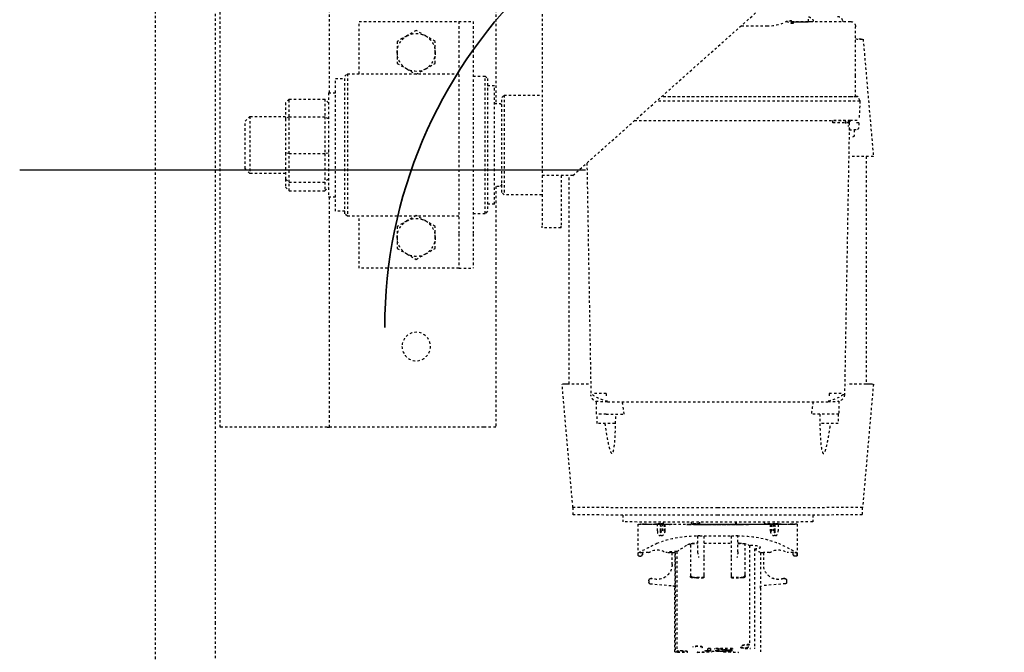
# Model space of a CAD drawing. Header units: centimetres. Extents: x 42630 to 130002, y 15 to 29179.
# Tile 65 of 159: x 50522 to 50564, y 5718 to 5744. Entities that reach past the tile are written whole.
import ezdxf

# ---------------------------------------------------------------- set-up
doc = ezdxf.new("R2010")
doc.units = ezdxf.units.CM
doc.header["$LTSCALE"] = 0.01
doc.linetypes.add('DASHED2', pattern=[9.525, 6.35, -3.175])
doc.layers.get('0').update_dxf_attribs({"color": 253})
doc.layers.add('A-ELEWACJE', color=253, linetype='Continuous')
doc.layers.add('CKDRZWI_', color=253, linetype='Continuous')
doc.layers.add('eosprz', color=32, linetype='Continuous', lineweight=35)

# ---------------------------------------------------------------- blocks, each defined once
blk = doc.blocks.new('A$7E8814B27261F1')
at = {"color": 7, "linetype": 'DASHED2', "ltscale": 10}
for p, q in [((366.58, 325.5), (636.73, 325.5)), ((636.73, 325.5), (711.34, 325.5)), ((636.73, 300), (367, 300)), ((711.34, 300), (636.73, 300)), ((554, 298), (353, 298)), ((554, 293), (554, 298)), ((554, 253), (554, 293)), ((425, 287.5), (423, 285.5)), ((445, 287.5), (425, 287.5)), ((447, 285.5), (445, 287.5)), ((423, 285.5), (447, 285.5)), ((423, 285.5), (423, 270.5)), ((447, 270.5), (447, 285.5)), ((415.65, 269), (417.25, 270.5)), ((417.25, 270.5), (424.06, 270.5)), ((423.11, 269), (424.06, 270.5)), ((424.06, 270.5), (438.43, 270.5)), ((438.43, 270.5), (449.39, 270.5)), ((438.69, 269), (438.43, 270.5)), ((449.39, 270.5), (452.75, 270.5)), ((449.39, 270.5), (450.71, 269)), ((452.75, 270.5), (454.35, 269)), ((415.65, 269), (415.65, 254)), ((423.11, 269), (415.65, 269)), ((423.11, 269), (423.11, 254)), ((438.69, 269), (423.11, 269)), ((438.69, 269), (438.69, 254)), ((450.71, 269), (438.69, 269)), ((450.71, 269), (450.71, 254)), ((454.35, 269), (450.71, 269)), ((454.35, 269), (454.35, 254)), ((415.65, 254), (423.11, 254)), ((417.25, 252.5), (415.65, 254)), ((423.11, 254), (438.69, 254)), ((424.06, 252.5), (423.11, 254)), ((438.43, 252.5), (438.69, 254)), ((438.69, 254), (450.71, 254)), ((449.39, 252.5), (450.71, 254)), ((450.71, 254), (454.35, 254)), ((454.35, 254), (452.75, 252.5)), ((554, 253), (554, 252)), ((413, 252), (314, 252)), ((463, 249.5), (407, 249.5)), ((407, 249.5), (407, 245.5)), ((413, 252.5), (457, 252.5)), ((413, 252.5), (413, 249.5)), ((457, 249.5), (457, 252.5)), ((554, 252), (457, 252)), ((463, 245.5), (463, 249.5)), ((554, 247), (554, 252)), ((406, 245.5), (405, 244.5)), ((464, 245.5), (406, 245.5)), ((465, 244.5), (464, 245.5)), ((554, 187), (554, 247)), ((405, 244.5), (465, 244.5)), ((405, 244.5), (405, 197.5)), ((465, 197.5), (465, 244.5)), ((405, 239.5), (383, 239.5)), ((383, 239.5), (383, 201.5)), ((487, 239.5), (465, 239.5)), ((487, 201.5), (487, 239.5)), ((389.07, 219.5), (391.38, 223.5)), ((391.38, 223.5), (396, 223.5)), ((396, 223.5), (400.62, 223.5)), ((400.62, 223.5), (402.93, 219.5)), ((467.07, 219.5), (469.38, 223.5)), ((469.38, 223.5), (474, 223.5)), ((474, 223.5), (478.62, 223.5)), ((478.62, 223.5), (480.93, 219.5)), ((386.76, 215.5), (389.07, 219.5)), ((402.93, 219.5), (405.24, 215.5)), ((464.76, 215.5), (467.07, 219.5)), ((480.93, 219.5), (483.24, 215.5)), ((389.07, 211.5), (386.76, 215.5)), ((391.38, 207.5), (389.07, 211.5)), ((402.93, 211.5), (400.62, 207.5)), ((405.24, 215.5), (402.93, 211.5)), ((467.07, 211.5), (464.76, 215.5)), ((469.38, 207.5), (467.07, 211.5)), ((480.93, 211.5), (478.62, 207.5)), ((483.24, 215.5), (480.93, 211.5)), ((396, 207.5), (391.38, 207.5)), ((400.62, 207.5), (396, 207.5)), ((474, 207.5), (469.38, 207.5)), ((478.62, 207.5), (474, 207.5)), ((383, 201.5), (383, 197.5)), ((487, 197.5), (487, 201.5)), ((383, 197.5), (397.36, 197.5)), ((383, 197.5), (383, 191.5)), ((397.36, 197.5), (472.64, 197.5)), ((472.64, 197.5), (487, 197.5)), ((487, 197.5), (487, 191.5)), ((383, 191.5), (397.36, 191.5)), ((397.36, 191.5), (472.64, 191.5)), ((406, 191.5), (406, 186.5)), ((464, 186.5), (464, 191.5)), ((472.64, 191.5), (487, 191.5)), ((554, 182), (554, 187)), ((464, 186.5), (406, 186.5)), ((406, 186.5), (407, 185.5)), ((407, 185.5), (463, 185.5)), ((410, 185.5), (410, 182.5)), ((460, 182.5), (410, 182.5)), ((417.5, 182.5), (417.5, 180.5)), ((452.5, 180.5), (452.5, 182.5)), ((460, 182.5), (460, 185.5)), ((463, 185.5), (464, 186.5)), ((314, 182), (417.5, 182)), ((415, 179.5), (414, 178.5)), ((414, 178.5), (456, 178.5)), ((414, 178.5), (414, 162.5)), ((455, 179.5), (415, 179.5)), ((452.5, 182), (554, 182)), ((456, 178.5), (455, 179.5)), ((456, 162.5), (456, 178.5)), ((231.83, 162.5), (447.83, 162.5)), ((447.83, 162.5), (469.28, 162.5)), ((470, 162.5), (469.28, 162.5)), ((470, 154.5), (470, 162.5)), ((447.86, 154.5), (469.28, 154.5)), ((470, 154.5), (469.28, 154.5)), ((587.81, 149.5), (535.81, 154.05)), ((447.87, 149.5), (366.87, 58.5)), ((535.81, 151.05), (447.86, 151.05)), ((590.91, 149.4), (587.82, 149.4)), ((442.63, 143.61), (540.3, 141.91)), ((548.45, 139.52), (543.12, 139.52)), ((552.45, 139.27), (548.46, 139.27)), ((539.79, 135.47), (541.26, 135.47)), ((543.26, 134.91), (543.26, 42.09)), ((548.46, 135.52), (548.46, 127.9)), ((591.05, 128.5), (593.91, 128.5)), ((424.78, 123.57), (424.78, 32.5)), ((607.91, 122), (594.91, 122)), ((606.91, 120.25), (606.91, 121.97)), ((607.92, 121.97), (606.91, 121.97)), ((607.82, 120.25), (607.82, 120.45)), ((607.82, 120.45), (607.92, 120.45)), ((608.42, 121.47), (608.42, 120.95)), ((594.89, 119.69), (594.89, 120.25)), ((594.89, 120.25), (594.92, 120.25)), ((594.89, 119.69), (594.93, 119.69)), ((594.92, 120.25), (594.92, 119.94)), ((606.89, 117.71), (606.89, 120.25)), ((606.89, 120.25), (606.91, 120.25)), ((606.91, 120.25), (607.82, 120.25)), ((617.95, 117.15), (617.95, 117.14)), ((617.96, 117.15), (617.95, 117.15)), ((618.72, 117.5), (618.7, 117.5)), ((618.72, 117.5), (619.5, 117.5)), ((619.99, 117.04), (620.84, 107.4)), ((414.78, 32.3), (414.78, 112.33)), ((414.78, 32.5), (414.78, 112.33)), ((416.53, 32.5), (416.53, 114.3)), ((594.81, 114.1), (594.81, 113.93)), ((594.81, 112.62), (594.81, 113.93)), ((594.81, 112.62), (594.81, 112.5)), ((594.81, 112.5), (594.81, 112.38)), ((594.81, 111.66), (594.81, 112.38)), ((594.88, 114.63), (594.88, 114.82)), ((594.88, 114.82), (594.88, 114.6)), ((594.88, 114.82), (594.89, 114.82)), ((594.92, 114.82), (594.89, 114.82)), ((594.89, 111.4), (594.89, 114.02)), ((594.89, 112.45), (594.89, 111.4)), ((594.92, 114.37), (594.92, 111.4)), ((594.99, 115.17), (594.93, 115.17)), ((594.93, 111.4), (594.93, 112.84)), ((594.94, 114.6), (594.94, 114.82)), ((594.94, 114.82), (594.94, 114.63)), ((594.94, 114.82), (595, 114.82)), ((594.94, 114.6), (595, 114.6)), ((595.02, 113.93), (595.02, 114.1)), ((595.02, 112.62), (595.02, 113.93)), ((597.72, 113.93), (595.02, 113.93)), ((595.02, 112.62), (595.02, 112.5)), ((597.72, 112.62), (595.02, 112.62)), ((595.02, 112.5), (595.02, 112.38)), ((595.02, 112.5), (598.59, 112.5)), ((595.02, 111.66), (595.02, 112.38)), ((597.72, 112.38), (595.02, 112.38)), ((594.44, 111.4), (594.01, 111.4)), ((594.96, 111.4), (594.44, 111.4)), ((594.81, 111.66), (594.85, 111.66)), ((594.99, 111.07), (594.99, 110.93)), ((594.99, 111.07), (599, 111.07)), ((594.99, 110.85), (594.99, 111.07)), ((594.99, 110.85), (598.64, 110.85)), ((595, 108.79), (595, 108.57)), ((597.72, 111.66), (595.02, 111.66)), ((595.03, 107.75), (595.03, 110.64)), ((597.73, 110.64), (595.03, 110.64)), ((606.89, 107.75), (606.89, 110.29)), ((595, 107.77), (595.03, 107.77)), ((606.46, 105.77), (648.24, 105.77)), ((606.87, 106.42), (648.68, 106.42)), ((606.89, 107.75), (606.91, 107.75)), ((606.91, 106.48), (606.91, 107.75)), ((611.92, 107.75), (606.91, 107.75)), ((620.73, 106.48), (606.91, 106.48)), ((648.72, 106.5), (621.83, 106.5)), ((648.26, 105.77), (648.24, 105.77)), ((648.68, 106.42), (648.68, 105.5)), ((594.44, 99.62), (594.03, 99.62)), ((595.03, 99.62), (594.44, 99.62)), ((594.79, 99.62), (594.79, 96)), ((594.8, 96), (594.8, 99.62)), ((595.03, 101.5), (595.03, 101.5)), ((595.03, 101.5), (595.04, 101.5)), ((595.03, 100.7), (595.03, 76.3)), ((595.04, 76.3), (595.04, 100.7)), ((603.73, 100), (615.96, 100)), ((615.96, 100), (616.65, 100)), ((616.65, 100), (616.84, 100)), ((595.01, 96), (594.03, 96)), ((594.78, 96), (594.78, 96.07)), ((594.78, 96), (594.78, 96.07)), ((594.81, 98.5), (594.81, 98.5)), ((594.81, 98.5), (595.01, 98.5)), ((594.81, 97.7), (594.81, 96)), ((594.82, 96), (594.82, 97.7)), ((595.01, 98.5), (595.01, 98.5)), ((595.01, 98.5), (595.03, 98.5)), ((595.01, 97.7), (595.01, 92.5)), ((595.02, 95.73), (595.02, 97.7)), ((595.02, 95.62), (595.02, 95.73)), ((595.03, 95.73), (595.02, 95.73)), ((595.02, 95.5), (595.02, 95.62)), ((595.02, 95.62), (595.03, 95.62)), ((595.02, 81.5), (595.02, 95.5)), ((595.03, 95.5), (595.02, 95.5)), ((595.04, 96.07), (595.04, 80.93)), ((595.05, 96.07), (595.05, 80.93)), ((599.82, 96.07), (599.82, 96.6)), ((599.82, 96.07), (599.82, 94.25)), ((599.94, 97), (606.53, 97)), ((602.88, 97), (602.88, 97.47)), ((603.03, 99.3), (603.03, 97)), ((606.53, 97), (608.88, 96.6)), ((617.35, 94.25), (617.35, 99.3)), ((617.51, 97.47), (617.51, 94.25)), ((617.54, 98.85), (617.54, 99.3)), ((595.01, 92.5), (595.01, 92.5)), ((595.01, 84.5), (595.01, 92.5)), ((608.88, 94.25), (599.82, 94.25)), ((599.82, 94.25), (599.82, 82.75)), ((602.88, 94.25), (602.88, 82.75)), ((616.29, 94.25), (608.88, 94.25)), ((617.35, 94.25), (616.29, 94.25)), ((617.51, 94.25), (617.35, 94.25)), ((647.36, 92.75), (648.33, 92.75)), ((647.36, 91.5), (647.36, 92.75)), ((647.36, 91.5), (648.47, 91.5)), ((648.17, 91.5), (648.17, 92.75)), ((648.19, 94), (648.35, 94)), ((648.47, 92.75), (648.33, 92.75)), ((648.47, 91.5), (648.47, 92.75)), ((647.36, 82.33), (647.36, 89.83)), ((647.36, 89.83), (647.51, 89.83)), ((647.51, 88.17), (647.36, 88.17)), ((647.51, 82.33), (647.51, 88.17)), ((648.27, 88.58), (648.27, 89.63)), ((648.35, 89.42), (648.27, 89.42)), ((648.42, 88.58), (648.27, 88.58)), ((648.45, 87.75), (648.35, 87.75)), ((648.58, 86), (648.58, 91)), ((595.01, 84.5), (595.01, 79.3)), ((595.01, 84.5), (595.01, 84.5)), ((648.14, 84), (647.97, 84)), ((648.23, 83.58), (648.01, 83.58)), ((648.42, 83.38), (648.12, 83.38)), ((648.23, 83.58), (648.27, 83.58)), ((648.45, 84.21), (648.34, 84.21)), ((648.38, 85.67), (648.38, 86.5)), ((648.47, 86.29), (648.38, 86.29)), ((648.47, 85.46), (648.38, 85.46)), ((648.5, 86.2), (648.39, 86.2)), ((648.47, 85.46), (648.47, 86.29)), ((384.98, 67.5), (384.98, 78.85)), ((594.03, 81), (595.01, 81)), ((594.49, 80.6), (594.03, 80.6)), ((595.01, 80.6), (594.49, 80.6)), ((595.02, 81.5), (595.02, 81.38)), ((595.03, 81.5), (595.02, 81.5)), ((595.02, 81.38), (595.02, 81.27)), ((595.02, 81.38), (595.03, 81.38)), ((595.02, 79.3), (595.02, 81.27)), ((595.03, 81.27), (595.02, 81.27)), ((608.88, 82.75), (599.82, 82.75)), ((599.82, 82.75), (599.82, 80.93)), ((599.82, 80.4), (599.82, 80.93)), ((606.53, 80), (599.94, 80)), ((602.88, 79.53), (602.88, 80)), ((603.03, 80), (603.03, 77.7)), ((616.29, 82.75), (608.88, 82.75)), ((617.35, 82.75), (616.29, 82.75)), ((617.51, 82.75), (617.35, 82.75)), ((617.35, 77.7), (617.35, 82.75)), ((617.51, 82.75), (617.51, 79.53)), ((647.36, 82.33), (647.51, 82.33)), ((648.35, 82.54), (648.14, 82.54)), ((648.23, 82.33), (648.27, 82.33)), ((595.01, 78.5), (595.01, 78.5)), ((595.01, 78.5), (595.03, 78.5)), ((595.03, 75.5), (595.03, 75.5)), ((595.03, 75.5), (595.04, 75.5)), ((615.96, 77), (603.73, 77)), ((603.87, 75.17), (645.62, 75.17)), ((616.65, 77), (615.96, 77)), ((617.54, 77.7), (617.54, 78.19)), ((605.27, 73.03), (647.07, 73.03)), ((606.91, 69.25), (606.91, 70.52)), ((606.91, 70.52), (620.73, 70.52)), ((621.83, 70.5), (648.72, 70.5)), ((594.49, 68.8), (594.02, 68.8)), ((594.49, 68.8), (594.99, 68.8)), ((594.8, 66.36), (594.8, 68.8)), ((594.84, 66.36), (594.8, 66.36)), ((594.83, 68.43), (594.83, 68.21)), ((594.89, 68.65), (594.89, 64.55)), ((594.89, 62.98), (594.89, 68.65)), ((594.92, 68.51), (594.92, 62.63)), ((594.93, 64.16), (594.93, 68.51)), ((595, 68.21), (595, 69.4)), ((595.03, 69.4), (595, 69.4)), ((595.03, 66.36), (595.03, 69.25)), ((595.03, 66.36), (597.73, 66.36)), ((606.89, 66.71), (606.89, 69.25)), ((606.89, 69.25), (606.91, 69.25)), ((606.91, 69.25), (611.92, 69.25)), ((619.99, 59.96), (620.84, 69.6)), ((594.81, 64.62), (594.81, 65.34)), ((594.85, 65.34), (594.81, 65.34)), ((594.81, 64.5), (594.81, 64.62)), ((594.81, 64.38), (594.81, 64.5)), ((594.81, 63.07), (594.81, 64.38)), ((594.81, 63.07), (594.81, 62.9)), ((594.84, 66.15), (594.84, 65.93)), ((594.84, 65.93), (594.84, 66.07)), ((594.84, 65.93), (594.84, 65.93)), ((594.88, 62.4), (594.88, 62.18)), ((594.88, 62.18), (594.88, 62.37)), ((594.94, 62.18), (594.94, 62.4)), ((595, 62.4), (594.94, 62.4)), ((594.94, 62.37), (594.94, 62.18)), ((594.99, 66.15), (594.99, 65.93)), ((597.94, 66.15), (594.99, 66.15)), ((594.99, 65.93), (594.99, 66.07)), ((594.99, 65.93), (599, 65.93)), ((595.02, 64.62), (595.02, 65.34)), ((595.02, 65.34), (597.72, 65.34)), ((595.02, 64.5), (595.02, 64.62)), ((597.72, 64.62), (595.02, 64.62)), ((595.02, 64.38), (595.02, 64.5)), ((595.02, 64.5), (598.59, 64.5)), ((595.02, 63.07), (595.02, 64.38)), ((597.72, 64.38), (595.02, 64.38)), ((595.02, 62.9), (595.02, 63.07)), ((595.02, 63.07), (597.72, 63.07)), ((594.88, 62.18), (594.89, 62.18)), ((594.89, 62.18), (594.92, 62.18)), ((594.93, 61.83), (594.99, 61.83)), ((594.94, 62.18), (595, 62.18)), ((606.89, 56.75), (606.89, 59.29)), ((617.95, 59.85), (617.95, 59.86)), ((617.95, 59.85), (617.96, 59.85)), ((618.7, 59.5), (618.72, 59.5)), ((618.72, 59.5), (619.5, 59.5)), ((383.02, 57.5), (383.02, 32.5)), ((383.21, 56.72), (383.8, 56.72)), ((594.89, 56.75), (594.89, 57.31)), ((594.89, 57.31), (594.93, 57.31)), ((594.92, 56.75), (594.89, 56.75)), ((594.91, 55), (607.91, 55)), ((594.92, 57.06), (594.92, 56.75)), ((606.89, 56.75), (606.91, 56.75)), ((606.91, 55.03), (606.91, 56.75)), ((607.82, 56.75), (606.91, 56.75)), ((607.92, 55.03), (606.91, 55.03)), ((607.82, 56.75), (607.82, 56.55)), ((607.82, 56.55), (607.92, 56.55)), ((608.42, 55.53), (608.42, 56.05)), ((383.02, 50.28), (380.98, 50.28)), ((382.91, 48.31), (383.02, 48.31)), ((548.46, 41.48), (548.46, 49.11)), ((591.05, 48.5), (593.91, 48.5)), ((539.79, 41.53), (541.26, 41.53)), ((425.75, 40.09), (424.77, 40.09)), ((543.08, 37.48), (548.45, 37.48)), ((548.46, 37.73), (552.45, 37.73)), ((382.81, 36), (383.02, 36)), ((425.97, 34.54), (424.2, 34.51)), ((424.78, 33.5), (427.18, 33.5)), ((425.73, 33.09), (540.3, 35.09)), ((385.02, 30.5), (385.21, 30.5)), ((405.86, 30.5), (385.21, 30.5)), ((414.78, 30.5), (405.86, 30.5)), ((414.52, 30.16), (414.77, 30.16)), ((414.52, 29.6), (414.77, 29.6)), ((416.27, 28.59), (414.52, 29.6)), ((424.78, 32.75), (424.95, 32.75)), ((425.64, 29.07), (427.75, 29.18)), ((428.04, 33), (428.68, 33)), ((428.69, 30.18), (428.69, 32.13)), ((428.69, 31), (430.98, 31)), ((390.41, 27.27), (439.81, 22.95)), ((416.27, 28.59), (416.52, 28.59)), ((416.52, 28.59), (424.01, 28.98)), ((439.87, 25.95), (535.81, 25.95)), ((535.81, 22.95), (587.81, 27.5)), ((587.82, 27.6), (590.91, 27.6))]:
    blk.add_line(p, q, dxfattribs=at)
blk.add_circle((520, 215.5), 6, dxfattribs=at)
for centre, radius, start, end in [((396, 215.5), 8, 90, 150), ((396, 215.5), 8, 30, 90), ((474, 215.5), 8, 90, 150), ((474, 215.5), 8, 30, 90), ((396, 215.5), 8, 150, 210), ((396, 215.5), 8, 330, 30), ((474, 215.5), 8, 150, 210), ((474, 215.5), 8, 330, 30), ((396, 215.5), 8, 210, 270), ((396, 215.5), 8, 270, 330), ((474, 215.5), 8, 210, 270), ((474, 215.5), 8, 270, 330), ((418.5, 180.5), 1, 180, 270), ((451.5, 180.5), 1, 270, 0), ((527.43, 132.06), 15.87, 10.1602, 35.9465), ((383.37, 137.51), 156.43, 359.2526, 1.0837), ((202.61, 135.91), 340.65, 359.8318, 0.5045), ((76.01, -3173.26), 3334.79, 81.8553, 81.94568), ((896.08, -28.04), 325.77, 152.5814, 154.1313), ((607.92, 121.47), 0.5, 359.9911, 89.9907), ((607.92, 120.95), 0.5, 270, 0), ((612.16, 114), 6.44, 144.8218, 215.1782), ((611.9, 114), 6.25, 270, 20.1712), ((611.9, 114), 6.25, 270, 20.1712), ((611.91, 114), 6.25, 270, 20.1712), ((611.92, 114), 6.25, 270, 20.1712), ((618.7, 116.5), 1, 150.0001, 200.1712), ((618.71, 116.5), 1, 139.4778, 200.1712), ((618.72, 116.5), 1, 139.4778, 200.1712), ((618.72, 116.5), 1, 150.0001, 200.1712), ((618.7, 116.5), 1, 89.9619, 149.9543), ((618.72, 116.5), 0.998, 90.0341, 150.0503), ((619.5, 117), 0.5, 69.5369, 90), ((619.5, 117), 0.5, 5, 90), ((645.01, 97.55), 45.2, 158.5222, 181.0926), ((1514.33, -492.98), 1087.54, 146.59455, 146.87887), ((605.77, 107.1), 1.3, 328.4612, 331.3703), ((620.56, 200.83), 94.35, 270.101, 270.7745), ((621.83, 107.49), 1, 184.9941, 269.9954), ((746.22, 35.66), 120.52, 144.0021, 144.0423), ((648.68, 106.22), 0.203, 3.2931, 90.1351), ((611.7, 97.97), 8.83, 158.1327, 183.2733), ((603.73, 99.3), 0.7, 90, 180), ((616.65, 99.3), 0.7, 0, 90), ((616.84, 99.3), 0.7, 0, 90), ((601.11, 96.6), 1.29, 176.0815, 180.0165), ((596.89, 98.54), 20.65, 357.0293, 0.8983), ((826.85, 87.85), 178.24, 177.0425, 178.9995), ((820.36, 88.16), 171.68, 176.9869, 179.0517), ((542.76, 81.58), 106.15, 6.0394, 6.7183), ((542.88, 83.02), 106.03, 5.2638, 5.9425), ((468.7, 67.41), 179.91, 6.624, 6.7547), ((469.35, 67.41), 179.56, 5.3003, 7.1727), ((464.19, 65.43), 184.73, 5.4454, 7.0705), ((638.23, 85.81), 10.74, 19.6422, 20.8266), ((583.99, 79.42), 64.93, 7.7463, 8.1175), ((327.55, 68.77), 321.37, 3.3481, 3.4597), ((505.14, 76.64), 143.77, 4.765, 5.0983), ((648.39, 90.98), 0.185, 269.349, 4.729), ((78.13, 64.81), 570.78, 2.3029, 2.3866), ((648.5, 91), 0.2, 292.3069, 359.0633), ((504.56, 95.32), 144.06, 355.07, 355.2445), ((583.68, 72.49), 65.24, 8.8593, 9.2298), ((611.34, 76.35), 37.59, 11.0927, 11.7406), ((583.99, 92.75), 64.93, 351.8825, 352.2537), ((327.55, 103.39), 321.37, 356.5403, 356.6519), ((505.14, 95.32), 143.77, 354.9017, 355.235), ((648.39, 86.02), 0.185, 355.2067, 90.7153), ((78.13, 107.14), 570.78, 357.6134, 357.6971), ((648.5, 86), 0.2, 0.9359, 67.6933), ((826.85, 89.15), 178.23, 181.0004, 182.9575), ((820.53, 88.85), 171.85, 180.9493, 183.012), ((601.11, 80.4), 1.29, 179.9835, 183.9185), ((646.48, 79.71), 46.66, 179.2656, 201.1195), ((611.7, 79.03), 8.83, 176.7267, 201.8673), ((605.85, 91.05), 11.07, 273.5174, 285.8478), ((596.89, 78.46), 20.65, 359.2011, 2.9704), ((637.89, 78.28), 11.1, 21.4128, 22.5724), ((638.23, 86.15), 10.74, 339.1733, 340.3577), ((603.73, 77.7), 0.7, 180, 270), ((1104.63, 402.35), 598.18, 213.09426, 213.15873), ((624, 74.7), 20.14, 178.6529, 180.0014), ((616.65, 77.7), 0.7, 270, 0), ((616.84, 77.7), 0.7, 270, 0), ((645.62, 75.81), 0.637, 269.9665, 274.6966), ((525.3, 19.16), 96.42, 32.1856, 33.9693), ((620.57, -22.75), 93.27, 89.2217, 89.9029), ((621.83, 69.51), 1, 90.004, 175.0047), ((647.07, 73.25), 0.22, 270.0046, 275.5235), ((368.02, 67.5), 16.96, 330.7699, 359.996), ((612.16, 63), 6.44, 144.8218, 215.1782), ((611.9, 63), 6.25, 339.8288, 90), ((611.9, 63), 6.25, 339.8288, 90), ((611.91, 63), 6.25, 339.8288, 90), ((611.92, 63), 6.25, 339.8288, 90), ((932.93, 223.53), 366.99, 205.9558, 207.3316), ((618.7, 60.5), 1, 159.8288, 209.9999), ((618.71, 60.5), 1, 159.8288, 220.5222), ((618.72, 60.5), 1, 159.8288, 209.9999), ((618.72, 60.5), 1, 159.8288, 220.5222), ((618.7, 60.5), 1, 210.05, 270.0338), ((618.72, 60.5), 0.999, 209.9539, 269.9617), ((619.5, 60), 0.5, 270, 355), ((619.5, 60), 0.5, 270, 290.4631), ((607.92, 56.05), 0.5, 0, 90), ((607.92, 55.53), 0.5, 270.0093, 0.0089), ((76.01, 3350.26), 3334.79, 278.05431, 278.1447), ((389.94, 39.47), 149.86, 358.8761, 0.7876), ((527.43, 44.94), 15.87, 324.0555, 349.8388), ((-256.77, 38.09), 681.55, 359.54016, 0.16806), ((540.14, 38.09), 3, 272.9782, 360), ((369.04, 39.09), 171.3, 358.6612, 358.8486), ((385.02, 32.5), 2, 180, 270), ((425.7, 32.09), 1, 91, 156.943), ((427.69, 30.18), 1, 272.9999, 0), ((1315.76, 31.99), 887.06, 179.93611, 179.99137)]:
    blk.add_arc(centre, radius, start, end, dxfattribs=at)
for centre, major_axis, ratio, start_param, end_param in [((447.83, 149.5), (0, -13), 0.002945, 1.570796, 3.141593), ((535.81, 88.5), (0, -65.55), 0.002935, 2.551097, 3.445304), ((535.81, 88.5), (0, -62.55), 0.002935, 2.62761, 3.141593), ((587.81, 88.5), (0, -61), 0.002935, 1.570796, 3.141336), ((590.91, 88.5), (0, -60.9), 0.002935, 1.570796, 3.141593), ((548.45, 135.52), (0, 4), 0.002935, 4.712389, 6.283185), ((552.45, 135.52), (0, 3.75), 0.002935, 3.141593, 6.283185), ((593.91, 88.5), (0, 40), 0.002935, 3.141593, 6.283185), ((594.91, 42), (0, -80), 0.002935, 2.693405, 3.589781), ((607.91, 42), (0, -80), 0.002935, 3.11659, 3.141593), ((594.91, 42), (0, 78), 0.002935, 0.089864, 0.448188), ((594.91, 42), (0, 78), 0.002935, 5.834997, 6.244714), ((594.84, 96.07), (0, 18), 0.002935, 0.448188, 0.523599), ((594.91, 42), (0, 73.3), 0.002935, 0.138053, 0.34709), ((594.91, 42), (0, 71.5), 0.002935, 0.124263, 0.242963), ((594.91, 42), (0, 73.3), 0.002935, 0.114734, 0.134903), ((594.89, 114.02), (0, -0.8), 0.002935, 1.570796, 3.256327), ((594.89, 112.45), (0, -0.5), 0.002935, 1.570796, 3.265856), ((594.93, 114.37), (0, -0.8), 0.002935, 3.082247, 4.712389), ((594.91, 42), (0, 73.3), 0.002935, 6.148283, 6.22384), ((594.93, 112.84), (0, -0.5), 0.002935, 3.073935, 4.712389), ((594.91, 42), (0, 71.5), 0.002935, 5.882509, 6.215528), ((594.91, 42), (0, 73.3), 0.002935, 5.936095, 6.145132), ((594.99, 96.07), (0, 18), 0.002935, 5.759587, 5.834997), ((597.72, 111.46), (2, -0.01), 0.577345, 1.124172, 1.575199), ((597.72, 113.54), (2, 0.01), 0.577345, 4.707987, 5.159013), ((599.69, 96.07), (0, 20), 0.002935, 5.658305, 5.700821), ((594.91, 42), (0, 73.3), 0.002935, 5.883677, 5.933101), ((595, 108.79), (0, 0.8), 0.002935, 4.712389, 5.883677), ((595, 108.57), (0, 0.8), 0.002935, 2.740916, 4.712389), ((594.99, 96.07), (0, -20), 0.002935, 1.570796, 2.386989), ((594.99, 96.07), (0, -18), 0.002935, 1.570796, 2.276568), ((594.84, 96.07), (0, -18), 0.002935, 4.514006, 4.712389), ((594.84, 96.07), (0, 20), 0.002935, 1.392477, 1.570796), ((595.03, 100.7), (0, 0.8), 0.002935, 0, 1.570796), ((595.03, 100.7), (0, 0.8), 0.002935, 4.712389, 6.283185), ((594.81, 97.7), (0, -0.8), 0.002935, 1.570796, 3.141591), ((594.81, 97.7), (0, -0.8), 0.002935, 3.141591, 4.712389), ((595.01, 97.7), (0, 0.8), 0.002935, 4.712389, 6.283185), ((595.01, 97.7), (0, 0.8), 0.002935, 0.000002, 1.570796), ((646.69, 94.8), (0, -0.2), 0.986498, 1.570796, 2.767434), ((587.81, 88.5), (0, 61), 0.002935, 3.141849, 4.712389), ((590.91, 88.5), (0, 60.9), 0.002935, 3.141593, 4.712389), ((648.5, 91), (-0.2, 0.003), 0.292087, 3.141166, 3.197515), ((648.5, 86), (-0.2, -0.003), 0.292102, 3.085671, 3.141589), ((595.01, 79.3), (0, 0.8), 0.002935, 1.570796, 3.141594), ((595.01, 79.3), (0, 0.8), 0.002935, 3.141591, 4.712389), ((594.99, 80.93), (0, -20), 0.002935, 0.754604, 1.570796), ((594.99, 80.93), (0, 18), 0.002935, 4.006617, 4.712389), ((595.03, 76.3), (0, 0.8), 0.002935, 1.570796, 3.141594), ((595.03, 76.3), (0, 0.8), 0.002935, 3.141593, 4.712389), ((621.83, 172.5), (0, 102), 0.002935, 3.131725, 3.156371), ((594.84, 80.93), (0, -20), 0.002935, 5.363787, 5.528582), ((594.91, 135), (0, -71.5), 0.002935, 5.882509, 6.158922), ((594.83, 68.43), (0, -0.8), 0.002935, 4.226433, 4.712389), ((594.83, 68.21), (0, -0.8), 0.002935, 4.712389, 5.883677), ((594.91, 135), (0, -73.3), 0.002935, 5.883677, 5.933101), ((594.9, 68.65), (0, -2.8), 0.002935, 4.657195, 4.712389), ((594.9, 68.65), (0, -2), 0.002935, 4.635079, 4.712389), ((594.92, 68.51), (0, -2), 0.002935, 1.570796, 1.715896), ((594.92, 68.51), (0, -2.8), 0.002935, 1.570796, 1.67426), ((594.91, 135), (0, -71.5), 0.002935, 0.067657, 0.338146), ((594.98, 68.49), (0, 1), 0.002935, 3.479739, 5.025142), ((594.99, 74.7), (0, 5.9), 0.002935, 3.141593, 3.597946), ((594.91, 135), (0, -73.3), 0.002935, 0.350084, 0.399508), ((595, 68.21), (0, -0.8), 0.002935, 0.399508, 1.570796), ((594.84, 80.93), (0, -18), 0.002935, 5.759587, 5.834997), ((594.91, 135), (0, -78), 0.002935, 5.834997, 6.193321), ((594.91, 135), (0, 80), 0.002935, 2.693405, 3.589781), ((594.91, 135), (0, -73.3), 0.002935, 5.936095, 6.145132), ((594.91, 135), (0, -73.3), 0.002935, 6.148283, 6.168451), ((594.89, 64.55), (0, 0.5), 0.002935, 3.017329, 4.712389), ((594.89, 62.98), (0, 0.8), 0.002935, 3.026858, 4.712389), ((594.91, 135), (0, -78), 0.002935, 0.038471, 0.448188), ((594.93, 62.63), (0, 0.8), 0.002935, 1.570796, 3.200938), ((594.93, 64.16), (0, 0.5), 0.002935, 1.570796, 3.20925), ((594.91, 135), (0, -73.3), 0.002935, 0.059345, 0.134903), ((594.91, 135), (0, -73.3), 0.002935, 0.138053, 0.34709), ((594.99, 80.93), (0, -18), 0.002935, 0.448188, 0.523599), ((597.72, 63.46), (2, -0.01), 0.577345, 1.124172, 1.575199), ((597.72, 65.54), (2, 0.01), 0.577345, 4.707987, 5.159013), ((599.69, 80.93), (0, -20), 0.002935, 0.582364, 0.62488), ((383.17, 67.5), (0, 18), 0.002935, 2.159827, 4.070238), ((607.91, 135), (0, 80), 0.002935, 3.141593, 3.166595), ((543.18, 35), (0, -10.85), 0.002935, 4.012474, 4.423392), ((548.45, 41.48), (0, -4), 0.002935, 0, 1.570796), ((552.45, 41.48), (0, -3.75), 0.002935, 0, 3.141593), ((425.68, 35), (0, -2.25), 0.002935, 5.442117, 5.753919), ((439.81, 88.5), (0, 65.55), 0.002935, 3.141336, 3.712361), ((535.81, 88.5), (0, 65.55), 0.002935, 2.837881, 3.732056), ((535.81, 88.5), (0, 62.55), 0.002935, 3.141593, 3.655545), ((390.41, 88.5), (0, 61.23), 0.002935, 2.815456, 3.467729), ((414.52, 32.5), (0, 2.9), 0.002935, 2.331809, 3.141593), ((414.52, 32.3), (0, 2.14), 0.002935, 2.570411, 3.141593), ((414.77, 32.5), (0, -2.9), 0.002935, 0, 1.570796), ((414.77, 32.3), (0, -2.14), 0.002935, 0, 1.570796), ((416.52, 32.5), (0, -3.91), 0.002935, 0, 1.570796), ((424.77, 32.5), (0, 2.72), 0.002935, 3.141593, 4.712389), ((428.68, 35), (0, -2.1), 0.002935, 5.973341, 6.283185)]:
    blk.add_ellipse(centre, major_axis=major_axis, ratio=ratio, start_param=start_param, end_param=end_param, dxfattribs=at)
for points, weights in [([(543.24, 138.91), (543.24, 140.64), (542.03, 141.88), (540.3, 141.91)], [1.16736616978, 0.944209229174, 0.944211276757, 1.16737231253]), ([(648.86, 97.04), (648.89, 97.08), (648.91, 97.13), (648.91, 97.18)], [1.04244449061, 0.987803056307, 0.985919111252, 1.03679265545]), ([(648.86, 79.96), (648.89, 79.92), (648.91, 79.87), (648.91, 79.82)], [1.04244660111, 0.987803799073, 0.985918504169, 1.0367907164])]:
    blk.add_rational_spline(points, weights, degree=3, dxfattribs=at)
for points, knots in [([(552.45, 136.03), (552.66, 136), (554.2, 135.79), (557.16, 135.34), (560.61, 134.72), (563.07, 134.13), (564.24, 133.73), (564.78, 133.45), (564.99, 133.27), (565.07, 133.14), (565.12, 132.9), (564.48, 132.49), (563.54, 132.31), (562.4, 132.11), (561.06, 131.95), (559.26, 131.8), (556.52, 131.64), (552.88, 131.5), (550.01, 131.47), (548.46, 131.45)], [0.1164224, 0.1164224, 0.1164224, 0.1164224, 0.1349744, 0.2502166, 0.3752995, 0.4378256, 0.469073, 0.4846887, 0.4925198, 0.4966186, 0.5003701, 0.5218265, 0.5621282, 0.5906125, 0.6246781, 0.6818998, 0.7497834, 0.8650196, 1, 1, 1, 1]), ([(597.72, 113.93), (597.81, 113.93), (597.99, 113.93), (598.26, 113.9), (598.51, 113.85), (598.75, 113.79), (598.97, 113.71), (599.16, 113.62), (599.33, 113.51), (599.47, 113.38), (599.58, 113.25), (599.66, 113.1), (599.71, 112.94), (599.72, 112.83), (599.72, 112.78)], [0, 0, 0, 0, 0.080299, 0.160892, 0.241432, 0.321708, 0.402073, 0.483384, 0.5664, 0.650567, 0.73553, 0.821698, 0.909645, 1, 1, 1, 1]), ([(599.72, 112.29), (599.72, 112.26), (599.72, 112.19), (599.71, 112.08), (599.68, 111.97), (599.64, 111.87), (599.57, 111.7), (599.45, 111.49), (599.23, 111.24), (598.94, 111.01), (598.65, 110.84), (598.39, 110.74), (598.17, 110.69), (597.96, 110.65), (597.81, 110.65), (597.73, 110.64)], [0, 0, 0, 0, 0.050023, 0.09988, 0.14974, 0.199772, 0.250143, 0.37683, 0.500075, 0.624995, 0.749862, 0.813296, 0.874922, 0.937809, 1, 1, 1, 1]), ([(606.46, 105.77), (606.46, 105.84), (606.46, 105.96), (606.46, 106.14), (606.46, 106.32), (606.47, 106.57), (606.47, 106.86), (606.49, 107.32), (606.51, 107.86), (606.54, 108.43), (606.58, 108.91), (606.63, 109.28), (606.67, 109.53), (606.71, 109.66), (606.74, 109.65), (606.78, 109.51), (606.81, 109.25), (606.83, 108.86), (606.85, 108.37), (606.86, 107.89), (606.86, 107.46), (606.87, 107.13), (606.87, 106.78), (606.87, 106.54), (606.87, 106.42)], [0, 0, 0, 0, 0.015651, 0.031274, 0.046901, 0.062563, 0.09382, 0.125107, 0.18759, 0.250074, 0.312557, 0.375041, 0.437525, 0.500008, 0.562492, 0.624975, 0.687459, 0.749942, 0.812425, 0.874909, 0.906174, 0.937453, 0.968721, 1, 1, 1, 1]), ([(648.52, 101.35), (648.51, 101.35), (648.49, 101.37), (648.46, 101.48), (648.42, 101.69), (648.39, 101.98), (648.35, 102.34), (648.32, 102.77), (648.29, 103.22), (648.27, 103.67), (648.26, 104.1), (648.25, 104.5), (648.24, 104.87), (648.24, 105.2), (648.24, 105.4), (648.24, 105.5)], [0.49972, 0.49972, 0.49972, 0.49972, 0.5382142, 0.5852752, 0.6322933, 0.6793824, 0.7266415, 0.7730486, 0.8166173, 0.8562278, 0.8919375, 0.9239515, 0.9524829, 0.9777522, 1, 1, 1, 1]), ([(648.26, 105.77), (648.27, 105.77), (648.29, 105.77), (648.32, 105.76), (648.35, 105.75), (648.38, 105.72), (648.41, 105.68), (648.43, 105.63), (648.44, 105.58), (648.44, 105.56), (648.44, 105.55)], [0, 0, 0, 0, 0.077819, 0.160912, 0.250672, 0.364355, 0.500619, 0.750049, 0.895526, 1, 1, 1, 1]), ([(648.88, 105.5), (648.88, 105.4), (648.88, 105.2), (648.88, 104.88), (648.88, 104.52), (648.88, 104.13), (648.87, 103.7), (648.87, 103.25), (648.86, 102.79), (648.85, 102.35), (648.83, 101.94), (648.81, 101.61), (648.79, 101.36), (648.76, 101.2), (648.73, 101.14), (648.7, 101.17), (648.66, 101.29), (648.62, 101.51), (648.59, 101.81), (648.55, 102.19), (648.52, 102.64), (648.49, 103.11), (648.47, 103.58), (648.46, 104.03), (648.45, 104.45), (648.44, 104.84), (648.44, 105.18), (648.44, 105.4), (648.44, 105.5)], [0, 0, 0, 0, 0.021142, 0.044766, 0.071225, 0.100844, 0.13394, 0.170836, 0.211756, 0.256205, 0.30257, 0.349502, 0.396623, 0.443801, 0.49106, 0.538246, 0.585336, 0.632379, 0.679485, 0.726752, 0.773158, 0.816715, 0.85631, 0.892002, 0.923998, 0.952512, 0.977766, 1, 1, 1, 1]), ([(648.68, 105.5), (648.68, 105.41), (648.68, 105.21), (648.68, 104.9), (648.68, 104.56), (648.68, 104.19), (648.67, 103.78), (648.67, 103.36), (648.66, 102.92), (648.65, 102.49), (648.63, 102.11), (648.62, 101.88), (648.61, 101.77), (648.61, 101.75)], [0, 0, 0, 0, 0.0211535, 0.0447913, 0.0712654, 0.1008996, 0.134011, 0.1709219, 0.2118535, 0.2563086, 0.3026678, 0.349585, 0.3586014, 0.3586014, 0.3586014, 0.3586014]), ([(616.47, 100), (616.49, 100), (616.53, 100), (616.58, 99.98), (616.64, 99.96), (616.7, 99.92), (616.75, 99.87), (616.8, 99.82), (616.84, 99.75), (616.88, 99.67), (616.91, 99.59), (616.94, 99.5), (616.95, 99.4), (616.96, 99.33), (616.96, 99.3)], [0, 0, 0, 0, 0.075055, 0.151653, 0.229775, 0.309404, 0.390525, 0.473128, 0.557207, 0.642763, 0.729804, 0.818344, 0.908402, 1, 1, 1, 1]), ([(599.82, 96.69), (599.83, 96.7), (599.83, 96.73), (599.83, 96.77), (599.84, 96.84), (599.87, 96.92), (599.9, 96.97), (599.92, 97), (599.94, 97), (599.94, 97)], [0, 0, 0, 0, 0.083641, 0.166813, 0.250583, 0.500059, 0.749559, 0.874722, 1, 1, 1, 1]), ([(646.69, 95), (646.69, 95), (646.69, 95), (646.68, 95), (646.66, 95.01), (646.65, 95.01), (646.64, 95.03), (646.62, 95.05), (646.6, 95.07), (646.58, 95.11), (646.56, 95.16), (646.54, 95.22), (646.51, 95.3), (646.48, 95.41), (646.46, 95.54), (646.43, 95.71), (646.4, 95.93), (646.37, 96.19), (646.35, 96.51), (646.34, 96.86), (646.35, 97.22), (646.36, 97.57), (646.38, 97.88), (646.41, 98.14), (646.44, 98.35), (646.47, 98.51), (646.5, 98.64), (646.52, 98.74), (646.55, 98.81), (646.57, 98.87), (646.59, 98.91), (646.61, 98.95), (646.63, 98.97), (646.65, 98.98), (646.66, 98.99), (646.68, 99), (646.69, 99), (646.69, 99), (646.69, 99)], [0, 0, 0, 0, 0.004014, 0.0146, 0.026332, 0.039339, 0.05376, 0.069735, 0.087389, 0.106844, 0.128308, 0.152062, 0.178429, 0.207808, 0.240662, 0.277575, 0.319359, 0.366962, 0.421284, 0.478154, 0.534789, 0.591761, 0.645979, 0.693416, 0.735076, 0.771891, 0.804671, 0.833985, 0.860292, 0.883993, 0.905422, 0.924871, 0.942502, 0.958431, 0.972799, 0.98575, 0.997415, 1, 1, 1, 1]), ([(646.75, 94.97), (646.74, 94.98), (646.73, 95.01), (646.7, 95.09), (646.68, 95.19), (646.65, 95.31), (646.62, 95.48), (646.58, 95.68), (646.55, 95.94), (646.53, 96.26), (646.51, 96.62), (646.51, 97.01), (646.51, 97.4), (646.53, 97.77), (646.56, 98.09), (646.59, 98.35), (646.62, 98.55), (646.65, 98.71), (646.68, 98.84), (646.71, 98.94), (646.73, 99), (646.75, 99.03), (646.75, 99.03)], [0.1249656, 0.1249656, 0.1249656, 0.1249656, 0.1399089, 0.1646577, 0.1921504, 0.2228021, 0.257108, 0.2957375, 0.33955, 0.3897174, 0.4449878, 0.5013467, 0.5576444, 0.6133598, 0.6647061, 0.7094138, 0.7488092, 0.7837565, 0.8149648, 0.8429386, 0.8681016, 0.875035, 0.875035, 0.875035, 0.875035]), ([(599.94, 80), (599.94, 80), (599.93, 80), (599.92, 80.01), (599.89, 80.03), (599.87, 80.08), (599.84, 80.17), (599.83, 80.25), (599.83, 80.29), (599.82, 80.31)], [0, 0, 0, 0, 0.083694, 0.166875, 0.250603, 0.500102, 0.749579, 0.87471, 1, 1, 1, 1]), ([(645.62, 75.17), (645.62, 75.26), (645.63, 75.45), (645.64, 75.73), (645.66, 76.05), (645.69, 76.39), (645.73, 76.75), (645.78, 77.14), (645.85, 77.53), (645.93, 77.91), (646.02, 78.24), (646.13, 78.52), (646.24, 78.72), (646.35, 78.83), (646.47, 78.86), (646.57, 78.8), (646.68, 78.66), (646.77, 78.44), (646.86, 78.14), (646.93, 77.78), (647, 77.38), (647.04, 76.97), (647.08, 76.57), (647.11, 76.2), (647.12, 75.84), (647.14, 75.52), (647.14, 75.23), (647.15, 74.95), (647.15, 74.78), (647.15, 74.7)], [0, 0, 0, 0, 0.020926, 0.043994, 0.069664, 0.098391, 0.130627, 0.16683, 0.207124, 0.250961, 0.297498, 0.345635, 0.394126, 0.442303, 0.490287, 0.538246, 0.586235, 0.634163, 0.681542, 0.727683, 0.771519, 0.81183, 0.848083, 0.880547, 0.909626, 0.935711, 0.959197, 0.980483, 1, 1, 1, 1]), ([(645.82, 75.44), (645.83, 75.54), (645.84, 75.74), (645.85, 76.07), (645.88, 76.43), (645.92, 76.81), (645.97, 77.21), (646.04, 77.63), (646.12, 78.03), (646.21, 78.39), (646.32, 78.68), (646.43, 78.9), (646.54, 79.03), (646.66, 79.06), (646.76, 79.01), (646.87, 78.86), (646.97, 78.63), (647.05, 78.32), (647.13, 77.94), (647.19, 77.53), (647.24, 77.1), (647.28, 76.68), (647.3, 76.28), (647.32, 75.91), (647.33, 75.57), (647.34, 75.25), (647.34, 74.97), (647.34, 74.79), (647.34, 74.7)], [0, 0, 0, 0, 0.023312, 0.049243, 0.078262, 0.110837, 0.147433, 0.188267, 0.232812, 0.280219, 0.329392, 0.379022, 0.428342, 0.477454, 0.526537, 0.575651, 0.624725, 0.673266, 0.720578, 0.765576, 0.806985, 0.844224, 0.877555, 0.907393, 0.934144, 0.958214, 0.980018, 1, 1, 1, 1]), ([(646.75, 75.46), (646.78, 75.54), (646.84, 75.72), (646.93, 76.08), (647, 76.51), (647.06, 77.01), (647.11, 77.55), (647.14, 78.14), (647.16, 78.72), (647.16, 79.12), (647.16, 79.3)], [0.6249474, 0.6249474, 0.6249474, 0.6249474, 0.6725645, 0.7205666, 0.7683345, 0.8159059, 0.8633378, 0.9106711, 0.9580431, 1, 1, 1, 1]), ([(605.27, 73.03), (605.26, 72.98), (605.26, 72.87), (605.24, 72.71), (605.23, 72.56), (605.21, 72.36), (605.19, 72.12), (605.14, 71.76), (605.07, 71.37), (604.97, 70.99), (604.86, 70.72), (604.75, 70.57), (604.62, 70.53), (604.5, 70.62), (604.37, 70.82), (604.25, 71.13), (604.14, 71.55), (604.05, 72.06), (603.97, 72.64), (603.92, 73.19), (603.89, 73.64), (603.87, 73.99), (603.86, 74.34), (603.86, 74.58), (603.86, 74.7)], [0, 0, 0, 0, 0.015643, 0.031263, 0.046892, 0.062556, 0.093805, 0.125095, 0.187581, 0.250067, 0.312552, 0.375038, 0.437525, 0.500013, 0.562499, 0.624985, 0.687472, 0.749957, 0.812439, 0.87492, 0.906191, 0.937458, 0.968726, 1, 1, 1, 1]), ([(616.96, 77.7), (616.96, 77.67), (616.95, 77.61), (616.94, 77.53), (616.93, 77.45), (616.9, 77.37), (616.87, 77.3), (616.84, 77.24), (616.8, 77.18), (616.76, 77.13), (616.71, 77.09), (616.66, 77.06), (616.62, 77.03), (616.57, 77.01), (616.52, 77), (616.49, 77), (616.47, 77)], [0, 0, 0, 0, 0.0786, 0.156066, 0.232414, 0.307656, 0.381804, 0.454864, 0.52684, 0.597733, 0.66754, 0.736255, 0.803869, 0.870372, 0.935753, 1, 1, 1, 1]), ([(645.82, 75.44), (645.82, 75.42), (645.83, 75.4), (645.82, 75.34), (645.81, 75.29), (645.78, 75.24), (645.75, 75.21), (645.72, 75.18), (645.69, 75.18), (645.67, 75.18)], [0, 0, 0, 0, 0.107741, 0.250013, 0.499553, 0.635823, 0.749635, 0.88205, 1, 1, 1, 1]), ([(647.09, 73.04), (647.1, 73.04), (647.12, 73.04), (647.15, 73.05), (647.18, 73.06), (647.21, 73.07), (647.25, 73.1), (647.28, 73.13), (647.3, 73.16), (647.3, 73.17), (647.3, 73.18)], [0, 0, 0, 0, 0.076521, 0.15976, 0.250661, 0.364876, 0.500615, 0.7501, 0.897742, 1, 1, 1, 1]), ([(597.73, 66.36), (597.77, 66.35), (597.84, 66.35), (597.95, 66.34), (598.07, 66.33), (598.21, 66.3), (598.39, 66.26), (598.65, 66.16), (598.94, 65.99), (599.23, 65.76), (599.45, 65.51), (599.59, 65.27), (599.67, 65.06), (599.72, 64.88), (599.72, 64.76), (599.72, 64.71)], [0, 0, 0, 0, 0.031116, 0.062229, 0.093519, 0.125165, 0.186776, 0.250223, 0.375087, 0.500003, 0.62323, 0.749928, 0.833651, 0.916748, 1, 1, 1, 1]), ([(599.72, 64.22), (599.72, 64.17), (599.71, 64.06), (599.66, 63.9), (599.58, 63.75), (599.47, 63.62), (599.33, 63.49), (599.16, 63.38), (598.96, 63.29), (598.75, 63.21), (598.51, 63.15), (598.26, 63.1), (597.99, 63.07), (597.81, 63.07), (597.72, 63.07)], [0, 0, 0, 0, 0.09061, 0.178876, 0.265335, 0.350468, 0.434632, 0.517551, 0.598817, 0.679133, 0.759269, 0.839574, 0.919907, 1, 1, 1, 1]), ([(383.21, 56.72), (383.21, 56.79), (383.21, 56.93), (383.21, 57.13), (383.2, 57.32), (383.19, 57.48), (383.18, 57.63), (383.17, 57.76), (383.15, 57.88), (383.14, 57.98), (383.13, 58.06), (383.11, 58.13), (383.1, 58.2), (383.08, 58.25), (383.07, 58.3), (383.05, 58.33), (383.04, 58.36), (383.03, 58.39), (383.02, 58.41), (383.01, 58.42), (383, 58.43), (382.98, 58.44), (382.97, 58.45), (382.96, 58.46), (382.95, 58.46), (382.94, 58.46), (382.93, 58.46), (382.91, 58.46), (382.9, 58.45), (382.88, 58.44), (382.86, 58.42), (382.84, 58.4), (382.82, 58.37), (382.8, 58.33), (382.77, 58.29), (382.74, 58.23), (382.71, 58.16), (382.68, 58.08), (382.64, 57.98), (382.6, 57.87), (382.56, 57.74), (382.51, 57.59), (382.46, 57.41), (382.4, 57.22), (382.34, 56.99), (382.28, 56.74), (382.23, 56.56), (382.21, 56.47)], [0, 0, 0, 0, 0.050231, 0.09572, 0.136715, 0.173461, 0.206115, 0.234796, 0.259689, 0.281128, 0.299544, 0.31539, 0.329061, 0.340748, 0.35057, 0.358726, 0.365512, 0.371225, 0.376137, 0.380451, 0.384327, 0.387911, 0.391345, 0.394766, 0.398311, 0.40212, 0.406333, 0.411106, 0.41664, 0.423208, 0.431122, 0.440701, 0.452152, 0.465568, 0.481052, 0.498972, 0.519802, 0.544027, 0.572096, 0.604568, 0.642199, 0.685303, 0.73377, 0.788384, 0.850295, 0.920548, 1, 1, 1, 1]), ([(383.8, 56.72), (383.8, 56.82), (383.8, 57), (383.78, 57.26), (383.76, 57.5), (383.73, 57.72), (383.7, 57.92), (383.66, 58.09), (383.62, 58.25), (383.58, 58.38), (383.54, 58.5), (383.5, 58.6), (383.45, 58.69), (383.41, 58.77), (383.37, 58.84), (383.33, 58.9), (383.29, 58.95), (383.25, 58.99), (383.21, 59.03), (383.18, 59.06), (383.15, 59.08), (383.12, 59.11), (383.09, 59.13), (383.05, 59.14), (383.02, 59.16), (382.99, 59.18), (382.95, 59.19), (382.91, 59.2), (382.86, 59.21), (382.83, 59.22), (382.82, 59.22)], [0, 0, 0, 0, 0.091931, 0.17614, 0.253173, 0.323557, 0.387616, 0.445549, 0.497613, 0.544312, 0.586342, 0.624475, 0.659408, 0.691351, 0.720228, 0.746085, 0.769256, 0.790193, 0.809381, 0.827197, 0.84392, 0.859852, 0.875333, 0.890726, 0.906399, 0.922692, 0.939893, 0.958262, 0.97814, 1, 1, 1, 1]), ([(380.98, 50.28), (380.99, 50.22), (381.02, 50.1), (381.06, 49.93), (381.12, 49.76), (381.19, 49.6), (381.26, 49.46), (381.33, 49.32), (381.42, 49.19), (381.5, 49.07), (381.59, 48.96), (381.69, 48.86), (381.78, 48.77), (381.88, 48.68), (381.98, 48.61), (382.08, 48.55), (382.18, 48.49), (382.29, 48.44), (382.39, 48.4), (382.49, 48.37), (382.6, 48.34), (382.7, 48.32), (382.81, 48.31), (382.88, 48.31), (382.91, 48.31)], [0, 0, 0, 0, 0.061882, 0.122107, 0.180546, 0.237115, 0.291884, 0.344932, 0.396157, 0.445527, 0.493113, 0.539022, 0.583296, 0.626078, 0.667448, 0.707597, 0.746599, 0.784646, 0.821836, 0.8583, 0.894228, 0.929719, 0.964966, 1, 1, 1, 1]), ([(548.46, 45.55), (550.01, 45.53), (552.88, 45.5), (557.18, 45.34), (560.62, 45.12), (563.07, 44.8), (564.25, 44.53), (564.78, 44.32), (564.99, 44.16), (565.07, 44.05), (565.12, 43.81), (564.48, 43.33), (563.54, 43.03), (562.39, 42.71), (561.05, 42.4), (559.25, 42.03), (556.51, 41.56), (554.2, 41.21), (552.66, 41), (552.45, 40.97)], [0, 0, 0, 0, 0.1349743, 0.2502163, 0.3752991, 0.4378252, 0.4690726, 0.4846884, 0.4925185, 0.4966222, 0.5003698, 0.5218272, 0.5621286, 0.5906126, 0.6246784, 0.6819, 0.7497836, 0.8650197, 0.8835763, 0.8835763, 0.8835763, 0.8835763]), ([(380.81, 38.07), (380.8, 38.03), (380.8, 37.95), (380.83, 37.7), (380.87, 37.52), (380.95, 37.24), (381.15, 36.85), (381.54, 36.42), (382.1, 36.1), (382.62, 35.96), (382.88, 36.01), (382.92, 36.02)], [0, 0, 0, 0, 0.411153, 0.487202, 0.537484, 0.586841, 0.664042, 0.756476, 0.865267, 0.98286, 1, 1, 1, 1]), ([(425.73, 33.09), (425.73, 33.09), (425.73, 33.19), (425.74, 33.67), (425.74, 34.55), (425.74, 35.73), (425.75, 37.16), (425.75, 38.65), (425.75, 39.65), (425.75, 40.09)], [0, 0, 0, 0, 0.124029, 0.275019, 0.42586, 0.576663, 0.727505, 0.878494, 1, 1, 1, 1]), ([(425.64, 29.07), (425.64, 29.07), (425.64, 29.07), (425.65, 29.11), (425.65, 29.26), (425.67, 29.49), (425.68, 29.77), (425.69, 29.98), (425.7, 30.08)], [0, 0, 0, 0, 0.010015, 0.209527, 0.40884, 0.60841, 0.807949, 1, 1, 1, 1]), ([(430.98, 31), (431.04, 31.01), (431.14, 31.02), (431.31, 31.11), (431.46, 31.25), (431.62, 31.49), (431.74, 31.85), (431.78, 32.23), (431.78, 32.41), (431.77, 32.51)], [0, 0, 0, 0, 0.073224, 0.155017, 0.246981, 0.347854, 0.563013, 0.79486, 1, 1, 1, 1])]:
    blk.add_open_spline(points, degree=3, knots=knots, dxfattribs=at)
for points in [[(646.82, 95.15), (646.81, 95.1), (646.8, 95.06), (646.79, 95.03)], [(648.36, 87.54), (648.37, 87.19), (648.38, 86.85), (648.38, 86.5)], [(648.45, 87.75), (648.46, 87.26), (648.46, 86.78), (648.47, 86.29)], [(648.36, 84.63), (648.37, 84.97), (648.38, 85.32), (648.38, 85.67)], [(648.45, 84.21), (648.46, 84.63), (648.46, 85.04), (648.47, 85.46)]]:
    blk.add_open_spline(points, degree=3, dxfattribs=at)

msp = doc.modelspace()

# ---------------------------------------------------------------- linework, layer by layer
at = {"layer": 'A-ELEWACJE', "color": 0}
msp.add_line((50546.01, 5738.036), (50522.179, 5738.036), dxfattribs=at)
at = {"layer": 'eosprz', "linetype": 'Continuous'}
msp.add_arc((50557.821, 5731.4), 20.267, 0, 180, dxfattribs=at)

# ---------------------------------------------------------------- block references
at = {"layer": 'CKDRZWI_', "xscale": -0.1, "yscale": 0.1, "zscale": 0.1, "rotation": 90}
msp.add_blockref('A$7E8814B27261F1', (50560.429, 5782.604), dxfattribs=at)

doc.saveas('drawing.dxf')
